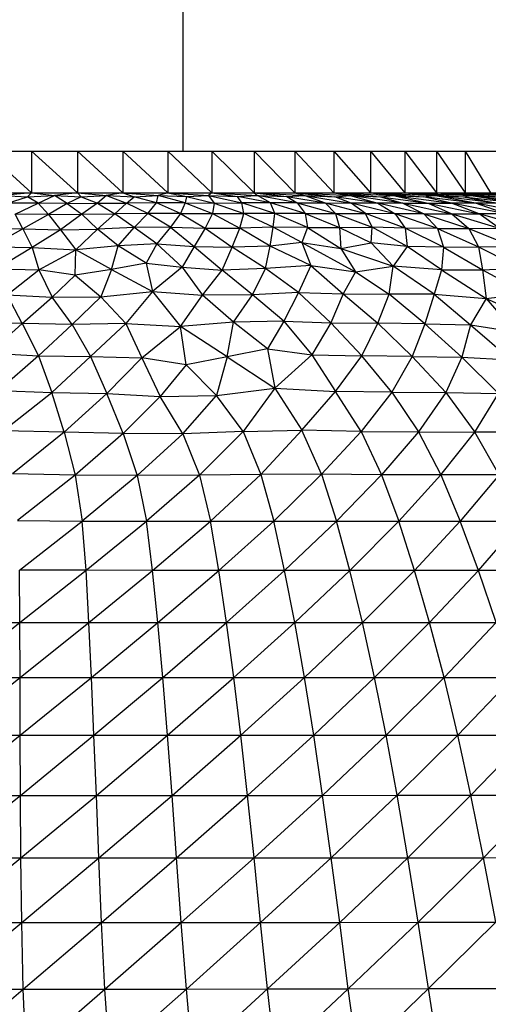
# Model space of a CAD drawing. Header units: millimetres. Extents: x -213 to 187, y -209 to 424.
# Tile 23 of 26: x -14 to 8, y 107 to 155. Entities that reach past the tile are written whole.
import ezdxf

# ---------------------------------------------------------------- set-up
doc = ezdxf.new("R2010")
doc.units = ezdxf.units.MM

msp = doc.modelspace()

# ---------------------------------------------------------------- linework, layer by layer
at = {"color": 7, "linetype": 'Continuous', "lineweight": 25}
for p, q in [((-6.325, 148.513), (-6.325, 184.403)), ((-40.683, 148.513), (12.3, 148.513)), ((-15.841, 148.513), (-13.625, 146.502)), ((-13.625, 148.513), (-11.409, 146.502)), ((-13.625, 148.513), (-13.625, 146.502)), ((-11.409, 148.513), (-11.409, 146.502)), ((-11.409, 148.513), (-9.215, 146.502)), ((-9.215, 148.513), (-9.215, 146.502)), ((-9.215, 148.513), (-7.052, 146.502)), ((-7.052, 148.513), (-7.052, 146.502)), ((-7.052, 148.513), (-4.943, 146.502)), ((-4.943, 148.513), (-4.943, 146.502)), ((-4.943, 148.513), (-2.898, 146.502)), ((-2.898, 148.513), (-2.898, 146.502)), ((-2.898, 148.513), (-0.933, 146.502)), ((-0.933, 148.513), (-0.933, 146.502)), ((-0.933, 148.513), (0.943, 146.502)), ((0.943, 148.513), (0.943, 146.502)), ((0.943, 148.513), (2.713, 146.502)), ((2.713, 148.513), (2.713, 146.502)), ((2.713, 148.513), (4.361, 146.502)), ((4.361, 148.513), (4.361, 146.502)), ((4.361, 148.513), (5.88, 146.502)), ((5.88, 148.513), (5.88, 146.502)), ((5.88, 148.513), (7.261, 146.502)), ((7.261, 148.513), (7.261, 146.502)), ((7.261, 148.513), (8.485, 146.502)), ((-40.683, 146.502), (12.3, 146.502)), ((-13.625, 146.502), (-15.025, 146.366)), ((-15.025, 146.366), (-13.816, 146.312)), ((-14.781, 146.002), (-13.816, 146.312)), ((-13.625, 146.502), (-13.816, 146.312)), ((-13.816, 146.312), (-12.507, 146.365)), ((-13.308, 145.996), (-13.816, 146.312)), ((-13.625, 146.502), (-12.507, 146.365)), ((-13.308, 145.996), (-12.507, 146.365)), ((-11.409, 146.502), (-12.507, 146.365)), ((-11.901, 145.995), (-12.507, 146.365)), ((-12.507, 146.365), (-11.233, 146.312)), ((-11.233, 146.312), (-11.901, 145.995)), ((-11.409, 146.502), (-11.233, 146.312)), ((-11.409, 146.502), (-10.005, 146.366)), ((-11.233, 146.312), (-10.005, 146.366)), ((-11.233, 146.312), (-10.436, 145.999)), ((-10.005, 146.366), (-10.436, 145.999)), ((-9.215, 146.502), (-10.005, 146.366)), ((-10.005, 146.366), (-9.047, 146.009)), ((-10.005, 146.366), (-8.673, 146.316)), ((-9.215, 146.502), (-8.673, 146.316)), ((-9.215, 146.502), (-7.529, 146.369)), ((-9.047, 146.009), (-8.673, 146.316)), ((-8.673, 146.316), (-7.529, 146.369)), ((-7.594, 146.013), (-8.673, 146.316)), ((-7.594, 146.013), (-7.529, 146.369)), ((-7.052, 146.502), (-7.529, 146.369)), ((-6.224, 146.013), (-7.529, 146.369)), ((-7.529, 146.369), (-6.16, 146.318)), ((-7.052, 146.502), (-6.16, 146.318)), ((-7.052, 146.502), (-5.103, 146.368)), ((-6.16, 146.318), (-6.224, 146.013)), ((-6.16, 146.318), (-5.103, 146.368)), ((-6.16, 146.318), (-4.817, 146.011)), ((-4.943, 146.502), (-5.103, 146.368)), ((-5.103, 146.368), (-4.817, 146.011)), ((-5.103, 146.368), (-3.485, 146.014)), ((-5.103, 146.368), (-3.707, 146.319)), ((-4.943, 146.502), (-3.707, 146.319)), ((-4.943, 146.502), (-2.745, 146.368)), ((-3.707, 146.319), (-2.745, 146.368)), ((-3.485, 146.014), (-3.707, 146.319)), ((-2.116, 146.014), (-3.707, 146.319)), ((-2.898, 146.502), (-2.745, 146.368)), ((-2.898, 146.502), (-1.323, 146.318)), ((-2.898, 146.502), (-0.46, 146.367)), ((-2.116, 146.014), (-2.745, 146.368)), ((-0.827, 146.015), (-2.745, 146.368)), ((-2.745, 146.368), (-1.323, 146.318)), ((-1.323, 146.318), (-0.46, 146.367)), ((-1.323, 146.318), (-0.827, 146.015)), ((-1.323, 146.318), (0.516, 146.012)), ((-0.933, 146.502), (0.982, 146.315)), ((-0.933, 146.502), (1.733, 146.366)), ((-0.933, 146.502), (-0.46, 146.367)), ((-0.46, 146.367), (0.516, 146.012)), ((-0.46, 146.367), (1.771, 146.009)), ((-0.46, 146.367), (0.982, 146.315)), ((0.943, 146.502), (1.733, 146.366)), ((0.943, 146.502), (3.179, 146.314)), ((0.943, 146.502), (3.804, 146.366)), ((0.982, 146.315), (1.733, 146.366)), ((1.771, 146.009), (0.982, 146.315)), ((3.064, 146.004), (0.982, 146.315)), ((1.733, 146.366), (3.064, 146.004)), ((4.255, 146.005), (1.733, 146.366)), ((1.733, 146.366), (3.179, 146.314)), ((2.713, 146.502), (3.804, 146.366)), ((2.713, 146.502), (5.25, 146.314)), ((2.713, 146.502), (5.754, 146.366)), ((3.179, 146.314), (3.804, 146.366)), ((3.179, 146.314), (4.255, 146.005)), ((3.179, 146.314), (5.479, 146.004)), ((3.804, 146.366), (5.479, 146.004)), ((3.804, 146.366), (6.604, 146.005)), ((3.804, 146.366), (5.25, 146.314)), ((4.361, 146.502), (5.754, 146.366)), ((4.361, 146.502), (7.177, 146.314)), ((4.361, 146.502), (7.558, 146.367)), ((5.25, 146.314), (5.754, 146.366)), ((7.764, 146.002), (5.25, 146.314)), ((6.604, 146.005), (5.25, 146.314)), ((7.764, 146.002), (5.754, 146.366)), ((8.809, 146.004), (5.754, 146.366)), ((5.754, 146.366), (7.177, 146.314)), ((5.88, 146.502), (7.558, 146.367)), ((5.88, 146.502), (8.954, 146.315)), ((5.88, 146.502), (9.214, 146.367)), ((7.177, 146.314), (7.558, 146.367)), ((7.177, 146.314), (8.809, 146.004)), ((7.177, 146.314), (9.87, 146.005)), ((7.261, 146.502), (9.214, 146.367)), ((7.261, 146.502), (10.572, 146.315)), ((7.261, 146.502), (10.705, 146.366)), ((7.558, 146.367), (9.87, 146.005)), ((7.558, 146.367), (10.827, 146.008)), ((7.558, 146.367), (8.954, 146.315)), ((-13.308, 145.996), (-14.781, 146.002)), ((-14.415, 145.48), (-13.308, 145.996)), ((-12.801, 145.461), (-13.308, 145.996)), ((-11.901, 145.995), (-13.308, 145.996)), ((-11.901, 145.995), (-12.801, 145.461)), ((-11.901, 145.995), (-10.436, 145.999)), ((-11.901, 145.995), (-11.199, 145.465)), ((-10.436, 145.999), (-11.199, 145.465)), ((-10.436, 145.999), (-9.047, 146.009)), ((-10.436, 145.999), (-9.604, 145.486)), ((-9.604, 145.486), (-9.047, 146.009)), ((-7.594, 146.013), (-9.047, 146.009)), ((-8.014, 145.512), (-9.047, 146.009)), ((-8.014, 145.512), (-7.594, 146.013)), ((-6.442, 145.507), (-7.594, 146.013)), ((-6.224, 146.013), (-7.594, 146.013)), ((-6.224, 146.013), (-6.442, 145.507)), ((-6.224, 146.013), (-4.908, 145.499)), ((-6.224, 146.013), (-4.817, 146.011)), ((-4.817, 146.011), (-4.908, 145.499)), ((-4.817, 146.011), (-3.485, 146.014)), ((-4.817, 146.011), (-3.402, 145.504)), ((-1.906, 145.511), (-3.485, 146.014)), ((-3.402, 145.504), (-3.485, 146.014)), ((-2.116, 146.014), (-3.485, 146.014)), ((-0.827, 146.015), (-2.116, 146.014)), ((-1.906, 145.511), (-2.116, 146.014)), ((-0.434, 145.51), (-2.116, 146.014)), ((-0.827, 146.015), (-0.434, 145.51)), ((-0.827, 146.015), (1.012, 145.511)), ((-0.827, 146.015), (0.516, 146.012)), ((0.516, 146.012), (1.012, 145.511)), ((0.516, 146.012), (2.465, 145.501)), ((0.516, 146.012), (1.771, 146.009)), ((2.465, 145.501), (1.771, 146.009)), ((3.888, 145.489), (1.771, 146.009)), ((3.064, 146.004), (1.771, 146.009)), ((4.255, 146.005), (3.064, 146.004)), ((5.277, 145.483), (3.064, 146.004)), ((3.064, 146.004), (3.888, 145.489)), ((4.255, 146.005), (5.277, 145.483)), ((4.255, 146.005), (6.616, 145.489)), ((4.255, 146.005), (5.479, 146.004)), ((5.479, 146.004), (6.604, 146.005)), ((5.479, 146.004), (6.616, 145.489)), ((5.479, 146.004), (7.94, 145.487)), ((7.94, 145.487), (6.604, 146.005)), ((9.225, 145.487), (6.604, 146.005)), ((7.764, 146.002), (6.604, 146.005)), ((8.809, 146.004), (7.764, 146.002)), ((9.225, 145.487), (7.764, 146.002)), ((10.48, 145.48), (7.764, 146.002)), ((-14.033, 144.765), (-14.415, 145.48)), ((-12.801, 145.461), (-14.415, 145.48)), ((-12.801, 145.461), (-14.033, 144.765)), ((-12.801, 145.461), (-11.199, 145.465)), ((-12.801, 145.461), (-12.221, 144.725)), ((-11.199, 145.465), (-12.221, 144.725)), ((-11.199, 145.465), (-9.604, 145.486)), ((-11.199, 145.465), (-10.44, 144.754)), ((-10.44, 144.754), (-9.604, 145.486)), ((-8.014, 145.512), (-9.604, 145.486)), ((-8.673, 144.832), (-9.604, 145.486)), ((-8.673, 144.832), (-8.014, 145.512)), ((-6.934, 144.842), (-8.014, 145.512)), ((-6.442, 145.507), (-8.014, 145.512)), ((-6.442, 145.507), (-6.934, 144.842)), ((-6.442, 145.507), (-5.252, 144.801)), ((-6.442, 145.507), (-4.908, 145.499)), ((-4.908, 145.499), (-5.252, 144.801)), ((-4.908, 145.499), (-3.402, 145.504)), ((-4.908, 145.499), (-3.585, 144.796)), ((-3.585, 144.796), (-3.402, 145.504)), ((-1.906, 145.511), (-3.402, 145.504)), ((-1.99, 144.845), (-3.402, 145.504)), ((-1.99, 144.845), (-1.906, 145.511)), ((-0.327, 144.826), (-1.906, 145.511)), ((-0.434, 145.51), (-1.906, 145.511)), ((-0.434, 145.51), (1.012, 145.511)), ((-0.434, 145.51), (-0.327, 144.826)), ((-0.434, 145.51), (1.207, 144.825)), ((1.012, 145.511), (1.207, 144.825)), ((1.012, 145.511), (2.782, 144.842)), ((1.012, 145.511), (2.465, 145.501)), ((2.782, 144.842), (2.465, 145.501)), ((4.38, 144.791), (2.465, 145.501)), ((3.888, 145.489), (2.465, 145.501)), ((5.929, 144.78), (3.888, 145.489)), ((3.888, 145.489), (4.38, 144.791)), ((5.277, 145.483), (3.888, 145.489)), ((5.277, 145.483), (6.616, 145.489)), ((5.277, 145.483), (5.929, 144.78)), ((5.277, 145.483), (7.44, 144.786)), ((6.616, 145.489), (7.44, 144.786)), ((6.616, 145.489), (8.908, 144.795)), ((6.616, 145.489), (7.94, 145.487)), ((8.908, 144.795), (7.94, 145.487)), ((10.358, 144.794), (7.94, 145.487)), ((9.225, 145.487), (7.94, 145.487)), ((-15.811, 144.788), (-14.033, 144.765)), ((-8.673, 144.832), (-10.44, 144.754)), ((-9.444, 143.953), (-8.673, 144.832)), ((-6.934, 144.842), (-8.673, 144.832)), ((-7.582, 144.041), (-8.673, 144.832)), ((-6.934, 144.842), (-7.582, 144.041)), ((-6.934, 144.842), (-5.79, 143.919)), ((-6.934, 144.842), (-5.252, 144.801)), ((-5.252, 144.801), (-5.79, 143.919)), ((-5.252, 144.801), (-3.958, 143.883)), ((-5.252, 144.801), (-3.585, 144.796)), ((-3.958, 143.883), (-3.585, 144.796)), ((-1.99, 144.845), (-3.585, 144.796)), ((-2.135, 143.932), (-3.585, 144.796)), ((-2.135, 143.932), (-1.99, 144.845)), ((-0.605, 144.099), (-1.99, 144.845)), ((-0.327, 144.826), (-1.99, 144.845)), ((-0.327, 144.826), (-0.605, 144.099)), ((-0.327, 144.826), (1.283, 143.823)), ((-0.327, 144.826), (1.207, 144.825)), ((1.207, 144.825), (2.782, 144.842)), ((1.207, 144.825), (1.283, 143.823)), ((1.207, 144.825), (2.744, 144.089)), ((2.744, 144.089), (2.782, 144.842)), ((4.464, 143.916), (2.782, 144.842)), ((4.38, 144.791), (2.782, 144.842)), ((4.38, 144.791), (4.464, 143.916)), ((6.219, 143.879), (4.38, 144.791)), ((5.929, 144.78), (4.38, 144.791)), ((5.929, 144.78), (7.44, 144.786)), ((7.44, 144.786), (8.908, 144.795)), ((7.44, 144.786), (7.909, 143.894)), ((7.44, 144.786), (9.549, 143.919)), ((-14.033, 144.765), (-15.574, 143.901)), ((-14.033, 144.765), (-13.591, 143.867)), ((-14.033, 144.765), (-12.221, 144.725)), ((-12.221, 144.725), (-13.591, 143.867)), ((-12.221, 144.725), (-10.44, 144.754)), ((-12.221, 144.725), (-11.485, 143.749)), ((-11.485, 143.749), (-10.44, 144.754)), ((-9.444, 143.953), (-10.44, 144.754)), ((5.929, 144.78), (6.219, 143.879)), ((5.929, 144.78), (7.909, 143.894)), ((-15.574, 143.901), (-13.591, 143.867)), ((-13.591, 143.867), (-15.284, 142.838)), ((-13.591, 143.867), (-13.263, 142.781)), ((-13.591, 143.867), (-11.485, 143.749)), ((-9.444, 143.953), (-11.485, 143.749)), ((-9.776, 142.806), (-9.444, 143.953)), ((-7.582, 144.041), (-9.444, 143.953)), ((-8.101, 143.108), (-9.444, 143.953)), ((-7.582, 144.041), (-8.101, 143.108)), ((-7.582, 144.041), (-6.373, 142.911)), ((-7.582, 144.041), (-5.79, 143.919)), ((-5.79, 143.919), (-6.373, 142.911)), ((-5.79, 143.919), (-4.443, 142.769)), ((-5.79, 143.919), (-3.958, 143.883)), ((-4.443, 142.769), (-3.958, 143.883)), ((-2.135, 143.932), (-3.958, 143.883)), ((-2.356, 142.846), (-3.958, 143.883)), ((-2.356, 142.846), (-2.135, 143.932)), ((-0.605, 144.099), (-2.135, 143.932)), ((-0.17, 142.994), (-2.135, 143.932)), ((-0.605, 144.099), (1.977, 142.686)), ((-0.605, 144.099), (1.283, 143.823)), ((-0.605, 144.099), (-0.17, 142.994)), ((1.283, 143.823), (2.744, 144.089)), ((4.464, 143.916), (2.744, 144.089)), ((3.801, 142.964), (2.744, 144.089)), ((4.464, 143.916), (3.801, 142.964)), ((6.124, 142.794), (4.464, 143.916)), ((6.219, 143.879), (4.464, 143.916)), ((6.219, 143.879), (6.124, 142.794)), ((6.219, 143.879), (7.909, 143.894)), ((6.219, 143.879), (8.1, 142.791)), ((7.909, 143.894), (9.549, 143.919)), ((7.909, 143.894), (8.1, 142.791)), ((7.909, 143.894), (9.923, 142.866)), ((-13.263, 142.781), (-11.485, 143.749)), ((-11.515, 142.538), (-11.485, 143.749)), ((-9.776, 142.806), (-11.485, 143.749)), ((1.283, 143.823), (1.977, 142.686)), ((1.283, 143.823), (3.801, 142.964)), ((-8.101, 143.108), (-9.776, 142.806)), ((-8.101, 143.108), (-7.796, 141.742)), ((-8.101, 143.108), (-6.373, 142.911)), ((-6.373, 142.911), (-7.796, 141.742)), ((-6.373, 142.911), (-5.378, 141.574)), ((-6.373, 142.911), (-4.443, 142.769)), ((-0.17, 142.994), (-2.356, 142.846)), ((-0.17, 142.994), (-0.758, 141.695)), ((-0.17, 142.994), (1.386, 141.628)), ((-0.17, 142.994), (1.977, 142.686)), ((1.977, 142.686), (3.801, 142.964)), ((3.61, 141.608), (3.801, 142.964)), ((5.769, 141.622), (3.801, 142.964)), ((6.124, 142.794), (3.801, 142.964)), ((-15.284, 142.838), (-13.263, 142.781)), ((-14.796, 141.59), (-13.263, 142.781)), ((-13.263, 142.781), (-12.629, 141.472)), ((-11.515, 142.538), (-13.263, 142.781)), ((-11.515, 142.538), (-12.629, 141.472)), ((-9.776, 142.806), (-11.515, 142.538)), ((-11.515, 142.538), (-10.279, 141.489)), ((-9.776, 142.806), (-10.279, 141.489)), ((-9.776, 142.806), (-7.796, 141.742)), ((-5.378, 141.574), (-4.443, 142.769)), ((-2.356, 142.846), (-4.443, 142.769)), ((-2.97, 141.577), (-4.443, 142.769)), ((-2.97, 141.577), (-2.356, 142.846)), ((-0.758, 141.695), (-2.356, 142.846)), ((1.977, 142.686), (1.386, 141.628)), ((1.977, 142.686), (3.61, 141.608)), ((6.124, 142.794), (5.769, 141.622)), ((6.124, 142.794), (8.271, 141.406)), ((6.124, 142.794), (8.1, 142.791)), ((8.1, 142.791), (9.923, 142.866)), ((8.1, 142.791), (8.271, 141.406)), ((8.1, 142.791), (10.217, 141.641)), ((-14.071, 140.201), (-14.796, 141.59)), ((-14.796, 141.59), (-12.629, 141.472)), ((-14.071, 140.201), (-12.629, 141.472)), ((-12.629, 141.472), (-10.279, 141.489)), ((-11.657, 140.147), (-12.629, 141.472)), ((-11.657, 140.147), (-10.279, 141.489)), ((-10.279, 141.489), (-7.796, 141.742)), ((-9.085, 140.195), (-10.279, 141.489)), ((-7.796, 141.742), (-9.085, 140.195)), ((-7.796, 141.742), (-6.438, 140.049)), ((-7.796, 141.742), (-5.378, 141.574)), ((-6.438, 140.049), (-5.378, 141.574)), ((-2.97, 141.577), (-5.378, 141.574)), ((-3.897, 140.268), (-5.378, 141.574)), ((-3.897, 140.268), (-2.97, 141.577)), ((-0.758, 141.695), (-2.97, 141.577)), ((-1.471, 140.318), (-2.97, 141.577)), ((-0.758, 141.695), (-1.471, 140.318)), ((-0.758, 141.695), (0.787, 140.24)), ((-0.758, 141.695), (1.386, 141.628)), ((1.386, 141.628), (0.787, 140.24)), ((1.386, 141.628), (3.053, 140.21)), ((1.386, 141.628), (3.61, 141.608)), ((3.053, 140.21), (3.61, 141.608)), ((5.769, 141.622), (3.61, 141.608)), ((5.315, 140.191), (3.61, 141.608)), ((5.769, 141.622), (5.315, 140.191)), ((5.769, 141.622), (7.524, 140.133)), ((5.769, 141.622), (8.271, 141.406)), ((8.271, 141.406), (10.217, 141.641)), ((8.271, 141.406), (7.524, 140.133)), ((8.271, 141.406), (9.641, 139.801)), ((8.271, 141.406), (11.136, 140.127)), ((-14.071, 140.201), (-16.444, 140.257)), ((-14.071, 140.201), (-15.662, 138.772)), ((-14.071, 140.201), (-13.285, 138.635)), ((-11.657, 140.147), (-14.071, 140.201)), ((-11.657, 140.147), (-13.285, 138.635)), ((-9.085, 140.195), (-11.657, 140.147)), ((-11.657, 140.147), (-10.775, 138.605)), ((-9.085, 140.195), (-10.775, 138.605)), ((-9.085, 140.195), (-8.307, 138.547)), ((-9.085, 140.195), (-6.438, 140.049)), ((-8.307, 138.547), (-6.438, 140.049)), ((-3.897, 140.268), (-6.438, 140.049)), ((-4.195, 138.599), (-6.438, 140.049)), ((-6.171, 138.209), (-6.438, 140.049)), ((-4.195, 138.599), (-3.897, 140.268)), ((-1.471, 140.318), (-3.897, 140.268)), ((-2.257, 138.986), (-3.897, 140.268)), ((-1.471, 140.318), (-2.257, 138.986)), ((-1.471, 140.318), (-0.117, 138.687)), ((-1.471, 140.318), (0.787, 140.24)), ((0.787, 140.24), (-0.117, 138.687)), ((0.787, 140.24), (2.29, 138.636)), ((0.787, 140.24), (3.053, 140.21)), ((2.29, 138.636), (3.053, 140.21)), ((4.716, 138.613), (3.053, 140.21)), ((5.315, 140.191), (3.053, 140.21)), ((5.315, 140.191), (4.716, 138.613)), ((5.315, 140.191), (7.104, 138.579)), ((5.315, 140.191), (7.524, 140.133)), ((7.524, 140.133), (7.104, 138.579)), ((7.524, 140.133), (9.458, 138.457)), ((7.524, 140.133), (9.641, 139.801)), ((-15.662, 138.772), (-13.285, 138.635)), ((-13.285, 138.635), (-15.219, 136.967)), ((-13.285, 138.635), (-12.641, 136.876)), ((-13.285, 138.635), (-10.775, 138.605)), ((-2.257, 138.986), (-4.195, 138.599)), ((-2.257, 138.986), (-1.906, 137.091)), ((-2.257, 138.986), (-0.117, 138.687)), ((-0.117, 138.687), (-1.906, 137.091)), ((-0.117, 138.687), (1.016, 136.916)), ((-0.117, 138.687), (2.29, 138.636)), ((1.016, 136.916), (2.29, 138.636)), ((3.728, 136.883), (2.29, 138.636)), ((4.716, 138.613), (2.29, 138.636)), ((-10.775, 138.605), (-12.641, 136.876)), ((-10.775, 138.605), (-9.997, 136.822)), ((-10.775, 138.605), (-8.307, 138.547)), ((-9.997, 136.822), (-8.307, 138.547)), ((-8.307, 138.547), (-7.422, 136.685)), ((-6.171, 138.209), (-8.307, 138.547)), ((-6.171, 138.209), (-7.422, 136.685)), ((-4.195, 138.599), (-6.171, 138.209)), ((-6.171, 138.209), (-4.706, 136.731)), ((-4.195, 138.599), (-4.706, 136.731)), ((-4.195, 138.599), (-1.906, 137.091)), ((4.716, 138.613), (3.728, 136.883)), ((4.716, 138.613), (6.334, 136.867)), ((4.716, 138.613), (7.104, 138.579)), ((7.104, 138.579), (6.334, 136.867)), ((7.104, 138.579), (8.863, 136.828)), ((7.104, 138.579), (9.458, 138.457)), ((-15.219, 136.967), (-12.641, 136.876)), ((-14.979, 135.032), (-12.641, 136.876)), ((-12.053, 134.958), (-12.641, 136.876)), ((-12.641, 136.876), (-9.997, 136.822)), ((-12.053, 134.958), (-9.997, 136.822)), ((-9.211, 134.895), (-9.997, 136.822)), ((-9.997, 136.822), (-7.422, 136.685)), ((-7.422, 136.685), (-4.706, 136.731)), ((-6.339, 134.877), (-4.706, 136.731)), ((-4.706, 136.731), (-1.906, 137.091)), ((-3.424, 134.989), (-4.706, 136.731)), ((-1.906, 137.091), (-3.424, 134.989)), ((-1.906, 137.091), (-0.598, 135.059)), ((-1.906, 137.091), (1.016, 136.916)), ((-0.598, 135.059), (1.016, 136.916)), ((2.248, 135.002), (1.016, 136.916)), ((3.728, 136.883), (1.016, 136.916)), ((3.728, 136.883), (2.248, 135.002)), ((3.728, 136.883), (5.021, 134.984)), ((3.728, 136.883), (6.334, 136.867)), ((6.334, 136.867), (5.021, 134.984)), ((6.334, 136.867), (7.734, 134.97)), ((6.334, 136.867), (8.863, 136.828)), ((7.734, 134.97), (8.863, 136.828)), ((-9.211, 134.895), (-7.422, 136.685)), ((-6.339, 134.877), (-7.422, 136.685)), ((-12.053, 134.958), (-14.979, 135.032)), ((-12.053, 134.958), (-14.537, 132.95)), ((-12.053, 134.958), (-11.523, 132.896)), ((-9.211, 134.895), (-12.053, 134.958)), ((-9.211, 134.895), (-11.523, 132.896)), ((-9.211, 134.895), (-8.525, 132.869)), ((-6.339, 134.877), (-9.211, 134.895)), ((-6.339, 134.877), (-8.525, 132.869)), ((-3.424, 134.989), (-6.339, 134.877)), ((-6.339, 134.877), (-5.526, 132.887)), ((-3.424, 134.989), (-5.526, 132.887)), ((-3.424, 134.989), (-0.598, 135.059)), ((-3.424, 134.989), (-2.57, 132.923)), ((-2.57, 132.923), (-0.598, 135.059)), ((0.344, 132.932), (-0.598, 135.059)), ((2.248, 135.002), (-0.598, 135.059)), ((2.248, 135.002), (0.344, 132.932)), ((2.248, 135.002), (3.24, 132.913)), ((2.248, 135.002), (5.021, 134.984)), ((5.021, 134.984), (3.24, 132.913)), ((5.021, 134.984), (6.089, 132.906)), ((5.021, 134.984), (7.734, 134.97)), ((6.089, 132.906), (7.734, 134.97)), ((8.901, 132.901), (7.734, 134.97)), ((10.389, 134.953), (7.734, 134.97)), ((-11.523, 132.896), (-14.537, 132.95)), ((-2.57, 132.923), (-5.526, 132.887)), ((-2.57, 132.923), (-5.004, 130.674)), ((0.344, 132.932), (-2.57, 132.923)), ((-2.57, 132.923), (-1.952, 130.678)), ((0.344, 132.932), (-1.952, 130.678)), ((0.344, 132.932), (1.069, 130.676)), ((3.24, 132.913), (0.344, 132.932)), ((-11.523, 132.896), (-14.289, 130.707)), ((-11.523, 132.896), (-11.184, 130.679)), ((-8.525, 132.869), (-11.523, 132.896)), ((-8.525, 132.869), (-11.184, 130.679)), ((-5.526, 132.887), (-8.525, 132.869)), ((-8.525, 132.869), (-8.086, 130.67)), ((-5.526, 132.887), (-8.086, 130.67)), ((-5.526, 132.887), (-5.004, 130.674)), ((3.24, 132.913), (1.069, 130.676)), ((3.24, 132.913), (4.064, 130.669)), ((6.089, 132.906), (3.24, 132.913)), ((6.089, 132.906), (4.064, 130.669)), ((6.089, 132.906), (7.028, 130.666)), ((8.901, 132.901), (6.089, 132.906)), ((8.901, 132.901), (7.028, 130.666)), ((-14.289, 130.707), (-11.184, 130.679)), ((-14.201, 128.311), (-11.184, 130.679)), ((-10.993, 128.302), (-11.184, 130.679)), ((-11.184, 130.679), (-8.086, 130.67)), ((-10.993, 128.302), (-8.086, 130.67)), ((-8.086, 130.67), (-5.004, 130.674)), ((-7.788, 128.296), (-8.086, 130.67)), ((-7.788, 128.296), (-5.004, 130.674)), ((-5.004, 130.674), (-1.952, 130.678)), ((-4.599, 128.294), (-5.004, 130.674)), ((-4.599, 128.294), (-1.952, 130.678)), ((-1.433, 128.293), (-1.952, 130.678)), ((-1.952, 130.678), (1.069, 130.676)), ((-1.433, 128.293), (1.069, 130.676)), ((1.714, 128.293), (1.069, 130.676)), ((1.069, 130.676), (4.064, 130.669)), ((1.714, 128.293), (4.064, 130.669)), ((4.827, 128.293), (4.064, 130.669)), ((4.064, 130.669), (7.028, 130.666)), ((4.827, 128.293), (7.028, 130.666)), ((7.909, 128.293), (7.028, 130.666)), ((7.028, 130.666), (9.95, 130.665)), ((7.909, 128.293), (9.95, 130.665)), ((-14.178, 125.781), (-14.201, 128.311)), ((-10.993, 128.302), (-14.201, 128.311)), ((-14.178, 125.781), (-10.993, 128.302)), ((-10.855, 125.779), (-10.993, 128.302)), ((-7.788, 128.296), (-10.993, 128.302)), ((-10.855, 125.779), (-7.788, 128.296)), ((-7.537, 125.779), (-7.788, 128.296)), ((-4.599, 128.294), (-7.788, 128.296)), ((-7.537, 125.779), (-4.599, 128.294)), ((-4.233, 125.779), (-4.599, 128.294)), ((-1.433, 128.293), (-4.599, 128.294)), ((-4.233, 125.779), (-1.433, 128.293)), ((-0.945, 125.779), (-1.433, 128.293)), ((30.668, 128.293), (-1.433, 128.293)), ((-0.945, 125.779), (1.714, 128.293)), ((2.317, 125.779), (1.714, 128.293)), ((2.317, 125.779), (4.827, 128.293)), ((5.552, 125.779), (4.827, 128.293)), ((5.552, 125.779), (7.909, 128.293)), ((8.752, 125.779), (7.909, 128.293)), ((-17.611, 123.129), (-14.178, 125.781)), ((-17.508, 125.785), (-14.178, 125.781)), ((-14.174, 123.129), (-14.178, 125.781)), ((-14.178, 125.781), (-10.855, 125.779)), ((-14.174, 123.129), (-10.855, 125.779)), ((-10.733, 123.129), (-10.855, 125.779)), ((-10.855, 125.779), (-7.537, 125.779)), ((-10.733, 123.129), (-7.537, 125.779)), ((-7.3, 123.129), (-7.537, 125.779)), ((-7.537, 125.779), (8.752, 125.779)), ((-7.3, 123.129), (-4.233, 125.779)), ((-3.882, 123.129), (-4.233, 125.779)), ((-3.882, 123.129), (-0.945, 125.779)), ((-0.479, 123.129), (-0.945, 125.779)), ((-0.479, 123.129), (2.317, 125.779)), ((2.9, 123.129), (2.317, 125.779)), ((2.9, 123.129), (5.552, 125.779)), ((6.246, 123.13), (5.552, 125.779)), ((6.246, 123.13), (8.752, 125.779)), ((-17.718, 120.351), (-14.174, 123.129)), ((-17.611, 123.129), (2.9, 123.129)), ((-14.167, 120.351), (-14.174, 123.129)), ((-14.167, 120.351), (-10.733, 123.129)), ((-10.615, 120.351), (-10.733, 123.129)), ((-10.615, 120.351), (-7.3, 123.129)), ((-7.071, 120.351), (-7.3, 123.129)), ((-7.071, 120.351), (-3.882, 123.129)), ((-3.543, 120.351), (-3.882, 123.129)), ((-3.543, 120.351), (-0.479, 123.129)), ((-0.029, 120.351), (-0.479, 123.129)), ((-0.029, 120.351), (2.9, 123.129)), ((2.9, 123.129), (6.246, 123.13)), ((3.453, 120.352), (2.9, 123.129)), ((3.453, 120.352), (6.246, 123.13)), ((6.91, 120.352), (6.246, 123.13)), ((6.246, 123.13), (12.822, 123.13)), ((6.91, 120.352), (9.557, 123.13)), ((-31.787, 120.351), (-0.029, 120.351)), ((-17.81, 117.452), (-14.167, 120.351)), ((-14.155, 117.452), (-14.167, 120.351)), ((-14.155, 117.452), (-10.615, 120.351)), ((-10.497, 117.452), (-10.615, 120.351)), ((-10.497, 117.452), (-7.071, 120.351)), ((-6.85, 117.452), (-7.071, 120.351)), ((-6.85, 117.452), (-3.543, 120.351)), ((-3.218, 117.453), (-3.543, 120.351)), ((-3.218, 117.453), (-0.029, 120.351)), ((-0.029, 120.351), (3.453, 120.352)), ((0.398, 117.453), (-0.029, 120.351)), ((0.398, 117.453), (3.453, 120.352)), ((3.988, 117.454), (3.453, 120.352)), ((3.453, 120.352), (6.91, 120.352)), ((3.988, 117.454), (6.91, 120.352)), ((6.91, 120.352), (10.324, 120.353)), ((7.543, 117.456), (6.91, 120.352)), ((7.543, 117.456), (10.324, 120.353)), ((-35.853, 117.452), (-6.85, 117.452)), ((-17.89, 114.44), (-14.155, 117.452)), ((-14.136, 114.44), (-14.155, 117.452)), ((-14.136, 114.44), (-10.497, 117.452)), ((-10.382, 114.44), (-10.497, 117.452)), ((-10.382, 114.44), (-6.85, 117.452)), ((-6.85, 117.452), (-3.218, 117.453)), ((-6.633, 114.44), (-6.85, 117.452)), ((-6.633, 114.44), (-3.218, 117.453)), ((-2.902, 114.441), (-3.218, 117.453)), ((-3.218, 117.453), (0.398, 117.453)), ((-2.902, 114.441), (0.398, 117.453)), ((0.398, 117.453), (3.988, 117.454)), ((0.814, 114.442), (0.398, 117.453)), ((0.814, 114.442), (3.988, 117.454)), ((3.988, 117.454), (7.543, 117.456)), ((4.499, 114.445), (3.988, 117.454)), ((4.499, 114.445), (7.543, 117.456)), ((7.543, 117.456), (11.06, 117.457)), ((8.149, 114.447), (7.543, 117.456)), ((8.149, 114.447), (11.06, 117.457)), ((-50.57, 114.44), (-6.633, 114.44)), ((-17.939, 111.325), (-14.136, 114.44)), ((-14.094, 111.325), (-14.136, 114.44)), ((-14.094, 111.325), (-10.382, 114.44)), ((-10.249, 111.325), (-10.382, 114.44)), ((-10.249, 111.325), (-6.633, 114.44)), ((-6.633, 114.44), (-2.902, 114.441)), ((-6.408, 111.325), (-6.633, 114.44)), ((-6.408, 111.325), (-2.902, 114.441)), ((-2.902, 114.441), (0.814, 114.442)), ((-2.585, 111.327), (-2.902, 114.441)), ((-2.585, 111.327), (0.814, 114.442)), ((0.814, 114.442), (4.499, 114.445)), ((1.222, 111.329), (0.814, 114.442)), ((1.222, 111.329), (4.499, 114.445)), ((4.499, 114.445), (8.149, 114.447)), ((4.998, 111.334), (4.499, 114.445)), ((4.998, 111.334), (8.149, 114.447)), ((8.149, 114.447), (11.762, 114.45)), ((8.741, 111.339), (8.149, 114.447)), ((-54.9, 111.325), (-6.408, 111.325)), ((-17.951, 108.113), (-14.094, 111.325)), ((-14.018, 108.113), (-14.094, 111.325)), ((-14.018, 108.113), (-10.249, 111.325)), ((-10.089, 108.113), (-10.249, 111.325)), ((-10.089, 108.113), (-6.408, 111.325)), ((-6.408, 111.325), (-2.585, 111.327)), ((-6.163, 108.115), (-6.408, 111.325)), ((-6.163, 108.115), (-2.585, 111.327)), ((-2.585, 111.327), (1.222, 111.329)), ((-2.253, 108.117), (-2.585, 111.327)), ((-2.253, 108.117), (1.222, 111.329)), ((1.222, 111.329), (4.998, 111.334)), ((1.634, 108.124), (1.222, 111.329)), ((1.634, 108.124), (4.998, 111.334)), ((4.998, 111.334), (8.741, 111.339)), ((5.494, 108.134), (4.998, 111.334)), ((5.494, 108.134), (8.741, 111.339)), ((-55.747, 108.113), (-10.089, 108.113)), ((-17.897, 104.816), (-14.018, 108.113)), ((-13.881, 104.816), (-14.018, 108.113)), ((-13.881, 104.816), (-10.089, 108.113)), ((-10.089, 108.113), (-6.163, 108.115)), ((-9.871, 104.817), (-10.089, 108.113)), ((-9.871, 104.817), (-6.163, 108.115)), ((-6.163, 108.115), (-2.253, 108.117)), ((-5.87, 104.819), (-6.163, 108.115)), ((-5.87, 104.819), (-2.253, 108.117)), ((-2.253, 108.117), (1.634, 108.124)), ((-1.883, 104.826), (-2.253, 108.117)), ((-1.883, 104.826), (1.634, 108.124)), ((1.634, 108.124), (5.494, 108.134)), ((2.084, 104.841), (1.634, 108.124)), ((2.084, 104.841), (5.494, 108.134)), ((5.494, 108.134), (9.32, 108.142)), ((6.021, 104.86), (5.494, 108.134))]:
    msp.add_line(p, q, dxfattribs=at)

doc.saveas('drawing.dxf')
